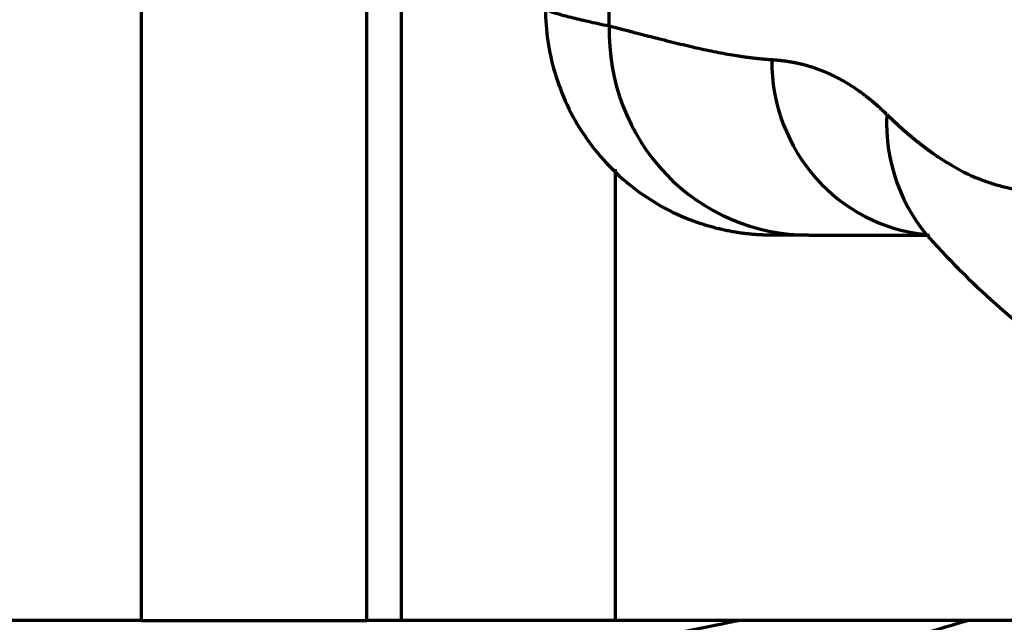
# Model space of a CAD drawing. Header units: millimetres. Extents: x -170 to 6906, y -2212 to 4257.
# Tile 86 of 256: x 4758 to 4842, y -1456 to -1404. Entities that reach past the tile are written whole.
import ezdxf

# ---------------------------------------------------------------- set-up
doc = ezdxf.new("R2010")
doc.units = ezdxf.units.MM
doc.layers.add('1', color=7, linetype='Continuous', true_color=0xffffff)

msp = doc.modelspace()

# ---------------------------------------------------------------- linework, layer by layer
at = {"color": 0, "lineweight": 18}
msp.add_arc((4772.638, -1241.784), 438.165, 198.70552, 161.36953, dxfattribs=at)
at = {"layer": '1', "color": 0, "linetype": 'Continuous', "lineweight": 70}
for p, q in [((4768.008, -1455.784), (4768.008, -1372.784)), ((4787.327, -1455.784), (4787.327, -1372.784)), ((4790.289, -1455.784), (4790.289, -1372.784)), ((4808.103, -1404.844), (4808.103, -1401.784)), ((4808.66, -1455.784), (4808.66, -1417.123)), ((4768.008, -1455.784), (4751.338, -1455.784)), ((4768.008, -1455.784), (4787.327, -1455.784)), ((4790.289, -1455.784), (4787.327, -1455.784)), ((4808.66, -1455.784), (4790.289, -1455.784)), ((4851.327, -1455.784), (4808.66, -1455.784))]:
    msp.add_line(p, q, dxfattribs=at)
for radius, start, end in [(224, 252.81436, 281.84894), (219, 257.73255, 281.84894), (219, 281.84894, 282.26877), (224, 281.84894, 287.18495)]:
    msp.add_arc((4772.638, -1241.784), radius, start, end, dxfattribs=at)
for centre, major_axis, ratio, start_param, end_param in [((4825.527, -1404.943), (5.589, 16.995), 0.971339, 1.874429, 3.450769), ((4836.668, -1407.734), (0.996, 15.018), 0.97204, 1.634952, 3.115532), ((4847.37, -1412.25), (9.724, 12.737), 0.946485, 2.20743, 2.983257)]:
    msp.add_ellipse(centre, major_axis=major_axis, ratio=ratio, start_param=start_param, end_param=end_param, dxfattribs=at)
for points, knots in [([(4802.64, -1403.038), (4802.619, -1404.918), (4803.099, -1408.645), (4805.511, -1414.093), (4809.627, -1418.672), (4813.086, -1420.68), (4815.004, -1421.448)], [0, 0, 0, 0, 0.237995, 0.490436, 0.74771, 1, 1, 1, 1]), ([(4802.639, -1403.296), (4802.639, -1403.32), (4802.678, -1403.404), (4802.964, -1403.568), (4803.686, -1403.811), (4804.777, -1404.101), (4806.232, -1404.44), (4807.44, -1404.703), (4808.103, -1404.844)], [0, 0, 0, 0, 0.080811, 0.264649, 0.448486, 0.632324, 0.816162, 1, 1, 1, 1]), ([(4808.103, -1404.844), (4808.155, -1404.857), (4808.258, -1404.884), (4808.41, -1404.922), (4808.556, -1404.96), (4808.697, -1404.996), (4808.832, -1405.03), (4808.962, -1405.064), (4809.087, -1405.096), (4809.206, -1405.126), (4809.319, -1405.156), (4809.428, -1405.184), (4809.531, -1405.21), (4809.629, -1405.236), (4809.721, -1405.259), (4809.808, -1405.282), (4809.89, -1405.303), (4809.967, -1405.323), (4810.038, -1405.342), (4810.105, -1405.359), (4810.166, -1405.374), (4810.222, -1405.389), (4810.41, -1405.438), (4810.724, -1405.519), (4811.156, -1405.63), (4811.563, -1405.735), (4811.945, -1405.833), (4812.525, -1405.981), (4813.282, -1406.171), (4814.221, -1406.401), (4815.117, -1406.612), (4815.997, -1406.81), (4816.847, -1406.99), (4817.67, -1407.153), (4818.458, -1407.295), (4819.025, -1407.388), (4819.385, -1407.442), (4819.55, -1407.466), (4819.714, -1407.49), (4819.877, -1407.512), (4820.039, -1407.534), (4820.2, -1407.554), (4820.359, -1407.574), (4820.517, -1407.593), (4820.674, -1407.611), (4820.83, -1407.628), (4820.985, -1407.644), (4821.138, -1407.659), (4821.29, -1407.673), (4821.442, -1407.687), (4821.592, -1407.699), (4821.741, -1407.711), (4821.888, -1407.721), (4821.986, -1407.728), (4822.035, -1407.731)], [0, 0, 0, 0, 0.010384, 0.020419, 0.030106, 0.039446, 0.048437, 0.05708, 0.065375, 0.073322, 0.080921, 0.088171, 0.095074, 0.101629, 0.107835, 0.113694, 0.119204, 0.124366, 0.129181, 0.133647, 0.137765, 0.141535, 0.144957, 0.175972, 0.205393, 0.23322, 0.259452, 0.284091, 0.353368, 0.417315, 0.482349, 0.544681, 0.607238, 0.667796, 0.726357, 0.782921, 0.795512, 0.80804, 0.820506, 0.832909, 0.84525, 0.857528, 0.869744, 0.881897, 0.893988, 0.906016, 0.917983, 0.929886, 0.941728, 0.953507, 0.965223, 0.976878, 0.98847, 1, 1, 1, 1]), ([(4822.035, -1407.731), (4822.055, -1407.732), (4822.096, -1407.735), (4822.156, -1407.739), (4822.216, -1407.743), (4822.277, -1407.748), (4822.336, -1407.753), (4822.396, -1407.758), (4822.456, -1407.763), (4822.516, -1407.768), (4822.575, -1407.774), (4822.634, -1407.78), (4822.694, -1407.786), (4822.753, -1407.792), (4822.812, -1407.799), (4822.87, -1407.806), (4822.929, -1407.813), (4822.988, -1407.82), (4823.046, -1407.827), (4823.104, -1407.835), (4823.163, -1407.843), (4823.221, -1407.851), (4823.279, -1407.859), (4823.336, -1407.867), (4823.394, -1407.876), (4823.452, -1407.885), (4823.509, -1407.894), (4823.566, -1407.904), (4823.623, -1407.913), (4823.68, -1407.923), (4823.737, -1407.933), (4823.794, -1407.943), (4823.851, -1407.954), (4823.907, -1407.964), (4823.964, -1407.975), (4824.02, -1407.986), (4824.076, -1407.997), (4824.132, -1408.009), (4824.188, -1408.021), (4824.244, -1408.033), (4824.299, -1408.045), (4824.355, -1408.057), (4824.41, -1408.07), (4824.466, -1408.083), (4824.521, -1408.096), (4824.576, -1408.109), (4824.631, -1408.122), (4824.772, -1408.158), (4824.999, -1408.218), (4825.31, -1408.309), (4825.619, -1408.407), (4825.926, -1408.514), (4826.233, -1408.629), (4826.54, -1408.752), (4826.846, -1408.884), (4827.255, -1409.072), (4827.763, -1409.327), (4828.366, -1409.665), (4828.961, -1410.035), (4829.388, -1410.326), (4829.652, -1410.515), (4829.755, -1410.591), (4829.859, -1410.668), (4829.962, -1410.745), (4830.065, -1410.824), (4830.168, -1410.904), (4830.271, -1410.985), (4830.374, -1411.067), (4830.476, -1411.15), (4830.579, -1411.234), (4830.681, -1411.319), (4830.783, -1411.405), (4830.885, -1411.492), (4830.987, -1411.581), (4831.088, -1411.67), (4831.19, -1411.76), (4831.291, -1411.852), (4831.392, -1411.944), (4831.493, -1412.037), (4831.594, -1412.132), (4831.695, -1412.228), (4831.795, -1412.324), (4831.862, -1412.389), (4831.895, -1412.422)], [0, 0, 0, 0, 0.005582, 0.011158, 0.016727, 0.022289, 0.027845, 0.033393, 0.038935, 0.04447, 0.049998, 0.05552, 0.061035, 0.066543, 0.072044, 0.077539, 0.083027, 0.088508, 0.093982, 0.09945, 0.104911, 0.110365, 0.115813, 0.121254, 0.126688, 0.132116, 0.137537, 0.142951, 0.148358, 0.153759, 0.159154, 0.164541, 0.169922, 0.175296, 0.180664, 0.186025, 0.191379, 0.196727, 0.202068, 0.207403, 0.212731, 0.218052, 0.223367, 0.228675, 0.233977, 0.239272, 0.24456, 0.249842, 0.280169, 0.310436, 0.340645, 0.370796, 0.401195, 0.431749, 0.462461, 0.493329, 0.555446, 0.617623, 0.679869, 0.742193, 0.753279, 0.764376, 0.775484, 0.786603, 0.797733, 0.808874, 0.820026, 0.831189, 0.842363, 0.853548, 0.864745, 0.875953, 0.887173, 0.898403, 0.909646, 0.920899, 0.932164, 0.943441, 0.95473, 0.96603, 0.977341, 0.988665, 1, 1, 1, 1]), ([(4831.895, -1412.422), (4831.913, -1412.44), (4831.949, -1412.475), (4832.003, -1412.527), (4832.057, -1412.58), (4832.111, -1412.632), (4832.165, -1412.684), (4832.219, -1412.736), (4832.273, -1412.787), (4832.327, -1412.838), (4832.381, -1412.89), (4832.434, -1412.94), (4832.488, -1412.991), (4832.542, -1413.041), (4832.596, -1413.092), (4832.65, -1413.142), (4832.703, -1413.191), (4832.757, -1413.241), (4832.811, -1413.29), (4832.864, -1413.339), (4832.918, -1413.388), (4832.971, -1413.437), (4833.025, -1413.485), (4833.078, -1413.533), (4833.132, -1413.581), (4833.185, -1413.629), (4833.239, -1413.676), (4833.292, -1413.724), (4833.346, -1413.771), (4833.399, -1413.818), (4833.452, -1413.864), (4833.506, -1413.911), (4833.559, -1413.957), (4833.612, -1414.003), (4833.666, -1414.049), (4833.719, -1414.094), (4833.772, -1414.14), (4833.825, -1414.185), (4833.878, -1414.23), (4833.931, -1414.274), (4833.984, -1414.319), (4834.037, -1414.363), (4834.091, -1414.407), (4834.144, -1414.451), (4834.196, -1414.494), (4834.249, -1414.538), (4834.302, -1414.581), (4834.355, -1414.624), (4834.408, -1414.666), (4834.461, -1414.709), (4834.514, -1414.751), (4834.566, -1414.793), (4834.619, -1414.835), (4834.672, -1414.876), (4834.725, -1414.918), (4834.777, -1414.959), (4834.83, -1415), (4834.882, -1415.04), (4834.935, -1415.081), (4834.988, -1415.121), (4835.04, -1415.161), (4835.092, -1415.201), (4835.145, -1415.24), (4835.197, -1415.28), (4835.25, -1415.319), (4835.302, -1415.358), (4835.354, -1415.397), (4835.407, -1415.435), (4835.459, -1415.473), (4835.511, -1415.511), (4835.563, -1415.549), (4835.615, -1415.587), (4835.667, -1415.624), (4835.719, -1415.661), (4835.772, -1415.698), (4835.824, -1415.735), (4836.135, -1415.954), (4836.705, -1416.335), (4837.52, -1416.832), (4838.327, -1417.274), (4839.125, -1417.662), (4839.818, -1417.956), (4840.416, -1418.178), (4840.926, -1418.348), (4841.442, -1418.501), (4841.956, -1418.635), (4842.472, -1418.751), (4842.991, -1418.852), (4843.52, -1418.939), (4843.984, -1419.002), (4844.388, -1419.049), (4844.737, -1419.084), (4845.051, -1419.112), (4845.332, -1419.135), (4845.583, -1419.154), (4845.853, -1419.173), (4846.092, -1419.189), (4846.291, -1419.202), (4846.439, -1419.211), (4846.573, -1419.22), (4846.692, -1419.229), (4846.797, -1419.236), (4846.889, -1419.242), (4846.967, -1419.248), (4847.032, -1419.252), (4847.085, -1419.256), (4847.124, -1419.259), (4847.17, -1419.262), (4847.226, -1419.267), (4847.297, -1419.273), (4847.366, -1419.278), (4847.433, -1419.284), (4847.5, -1419.29), (4847.565, -1419.296), (4847.629, -1419.302), (4847.691, -1419.309), (4847.753, -1419.315), (4847.813, -1419.321), (4847.872, -1419.328), (4847.929, -1419.334), (4847.986, -1419.341), (4848.041, -1419.347), (4848.096, -1419.354), (4848.131, -1419.359), (4848.149, -1419.361)], [0, 0, 0, 0, 0.002544, 0.00509, 0.007637, 0.010187, 0.012737, 0.01529, 0.017844, 0.020399, 0.022957, 0.025516, 0.028076, 0.030639, 0.033203, 0.035768, 0.038335, 0.040904, 0.043475, 0.046047, 0.048621, 0.051197, 0.053774, 0.056353, 0.058934, 0.061516, 0.0641, 0.066686, 0.069274, 0.071863, 0.074454, 0.077046, 0.07964, 0.082236, 0.084834, 0.087433, 0.090034, 0.092637, 0.095242, 0.097848, 0.100456, 0.103066, 0.105677, 0.10829, 0.110905, 0.113521, 0.11614, 0.11876, 0.121382, 0.124005, 0.12663, 0.129257, 0.131886, 0.134517, 0.137149, 0.139783, 0.142419, 0.145056, 0.147696, 0.150337, 0.15298, 0.155624, 0.15827, 0.160919, 0.163569, 0.16622, 0.168874, 0.171529, 0.174186, 0.176845, 0.179505, 0.182168, 0.184832, 0.187498, 0.190166, 0.192835, 0.195507, 0.238265, 0.281604, 0.325532, 0.370055, 0.415181, 0.444705, 0.475155, 0.506533, 0.53884, 0.571085, 0.604801, 0.639991, 0.676655, 0.699935, 0.72479, 0.751221, 0.768257, 0.78705, 0.807598, 0.829903, 0.842741, 0.85452, 0.86524, 0.874899, 0.8835, 0.891041, 0.897522, 0.902944, 0.907307, 0.91061, 0.912853, 0.918902, 0.924871, 0.93076, 0.936568, 0.942296, 0.947943, 0.95351, 0.958997, 0.964404, 0.96973, 0.974976, 0.980141, 0.985226, 0.990231, 0.995156, 1, 1, 1, 1]), ([(4825.226, -1422.784), (4826.611, -1422.784), (4829.211, -1422.784), (4832.656, -1422.784), (4834.714, -1422.784), (4835.563, -1422.784)], [0, 0, 0, 0, 0.369306, 0.738612, 1, 1, 1, 1]), ([(4835.844, -1423.352), (4837.81, -1425.486), (4842.101, -1429.644), (4847.39, -1433.713), (4850.628, -1435.765), (4851.29, -1436.167)], [0, 0, 0, 0, 0.423871, 0.883496, 1, 1, 1, 1])]:
    msp.add_open_spline(points, degree=3, knots=knots, dxfattribs=at)
for points, degree in [([(4822.242, -1422.783), (4818.499, -1422.809), (4815.004, -1421.448)], 2), ([(4825.226, -1422.784), (4824.702, -1422.784), (4823.79, -1422.784), (4822.815, -1422.784), (4822.423, -1422.784), (4822.29, -1422.784)], 3)]:
    msp.add_open_spline(points, degree=degree, dxfattribs=at)

doc.saveas('drawing.dxf')
